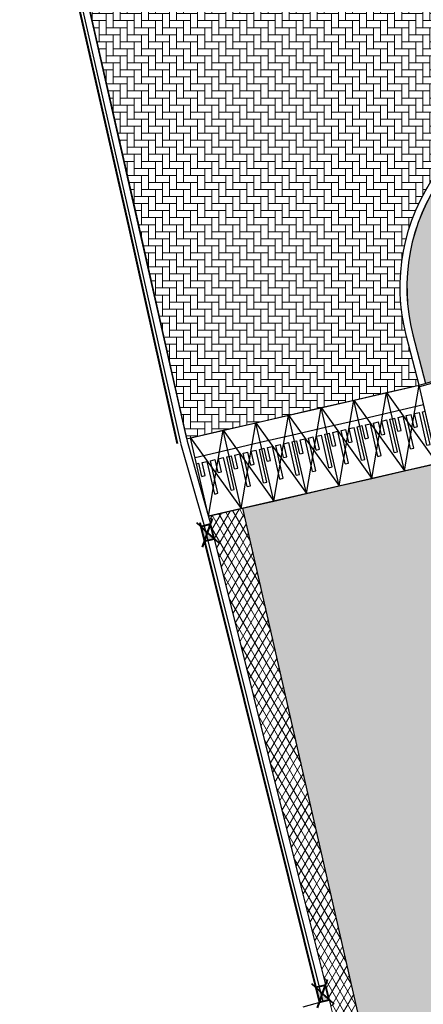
# Model space of a CAD drawing. Header units: metres. Extents: x -1 to 162893, y -2 to 502950.
# Tile 44 of 107: x 162363 to 162375, y 502798 to 502828. Entities that reach past the tile are written whole.
import ezdxf

# ---------------------------------------------------------------- set-up
doc = ezdxf.new("R2010")
doc.units = ezdxf.units.M
for name, color, linetype, lineweight in [('N-WE-VH-GESLOTENVERHARDING_ASFALT-A-200', 12, 'Continuous', 18), ('N-WE-VH-GESLOTENVERHARDING_ASFALT_ZAAGSNEDE-G', 7, 'VH-ZAAGSNEDE-SO', 25), ('V-BH-RI-GWA_KOLK-S', 30, 'Continuous', 40), ('V-BH-VH-KANTOPSLUITING_OPSLUITBAND_60X200-G', 150, 'Continuous', 30), ('V-BH-VH-KANTOPSLUITING_TROTTOIRBAND_180 200-G', 6, 'Continuous', 30), ('V-BH-VH-KANTOPSLUITING_VOORKANTBAND-G', 2, 'Continuous', 30), ('V-BH-VH-MATERIAALGRENS-G', 7, 'Continuous', 30), ('V-WE-VH-DREMPEL_PREFAB_ELEMENT-S', 30, 'Continuous', 30), ('V-WE-VH-GESLOTENVERHARDING_ASFALT-A-200', 12, 'Continuous', 18), ('V-WE-VH-KANTOPSLUITING_BETONRUG-RWS-G', 7, 'Continuous', 40), ('V-WE-VH-OPENVERHARDING_BETONSTRAATSTEEN-A', 92, 'Continuous', 18), ('V01-WE-VH-OPENVERHARDING_TEGEL-A', 92, 'Continuous', 18)]:
    doc.layers.add(name, color=color, linetype=linetype, lineweight=lineweight)
for name, color, linetype, lineweight, true_color in [('V-WE-VH-VERHARDING_ASFALT-A', 252, 'Continuous', 13, 0x696969), ('V-WE-VH-VERHARDING_ASFALT_RIJBAAN-A', 251, 'Continuous', 13, 0x505050), ('V-WE-VH-VERHARDING_BSS_KF_ROOD_ELLEBOOGVERBAND-A', 13, 'Continuous', 13, 0xbd7e7e), ('V-WE-VH-VERHARDING_SBAKSTEEN-A - ROODBRUIN_KEPER', 242, 'Continuous', 13, 0xbd002e)]:
    doc.layers.add(name, color=color, linetype=linetype, lineweight=lineweight, true_color=true_color)
doc.layers.add('X01-XX-AL-HULPLIJN 01-G', color=1, linetype='Continuous', lineweight=18, true_color=0xff0000, plot=False)
doc.linetypes.add('VH-ZAAGSNEDE-SO', pattern='A,1e-05,-2.54,[181,NLCS.SHX,S=2.54,R=0,X=-2.54,Y=0],-5.08,[181,NLCS.SHX,S=2.54,R=180,X=2.54,Y=0],-2.54', length=10.16001)

# ---------------------------------------------------------------- blocks, each defined once
blk = doc.blocks.new('V-SVH-DREMPEL_PREFAB_2400X100012')
at = {"layer": 'V-WE-VH-DREMPEL_PREFAB_ELEMENT-S'}
for p, q in [((-0.5396184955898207, 2.338549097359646), (0.4347769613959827, 2.563390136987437)), ((0.9743954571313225, 0.2248410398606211), (0.4347769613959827, 2.563390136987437)), ((1.164153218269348e-10, 0), (-0.5396184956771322, 2.338549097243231)), ((-0.4047138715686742, 1.753911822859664), (0.5696815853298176, 1.978752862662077)), ((0.5415701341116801, 1.767010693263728), (0.6146497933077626, 1.783873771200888)), ((0.7664111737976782, 0.792615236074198), (0.5415701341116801, 1.767010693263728)), ((-0.359745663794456, 1.55903273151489), (-0.2866660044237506, 1.575895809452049)), ((-0.1967295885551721, 1.186137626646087), (-0.2866660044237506, 1.575895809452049)), ((-0.189226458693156, 1.59837991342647), (-0.04306714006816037, 1.632106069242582)), ((-0.09929004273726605, 1.208621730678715), (-0.189226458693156, 1.59837991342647)), ((0.1817738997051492, 0.6577106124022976), (-0.04306714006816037, 1.632106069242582)), ((0.05437240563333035, 1.654590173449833), (0.2005317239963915, 1.688316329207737)), ((0.2792134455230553, 0.6801947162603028), (0.05437240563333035, 1.654590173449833)), ((0.2904681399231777, 1.298558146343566), (0.2005317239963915, 1.688316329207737)), ((0.2979712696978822, 1.710800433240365), (0.444130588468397, 1.744526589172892)), ((0.3879076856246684, 1.321042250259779), (0.2979712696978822, 1.710800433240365)), ((0.6689716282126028, 0.7701311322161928), (0.444130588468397, 1.744526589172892)), ((-0.1967295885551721, 1.186137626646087), (-0.09929004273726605, 1.208621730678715)), ((0.2904681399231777, 1.298558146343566), (0.3879076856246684, 1.321042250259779)), ((0.1817738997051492, 0.6577106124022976), (0.2792134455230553, 0.6801947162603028)), ((0.6689716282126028, 0.7701311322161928), (0.7664111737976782, 0.792615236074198)), ((1.164153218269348e-10, 0), (0.9743954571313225, 0.2248410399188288))]:
    blk.add_line(p, q, dxfattribs=at)
at = {"layer": 'V-WE-VH-DREMPEL_PREFAB_ELEMENT-S', "flags": 128}
for points in [[(2.037268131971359e-10, 0), (0.4347769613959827, 2.563390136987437)], [(-0.5396184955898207, 2.338549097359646), (0.974395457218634, 0.2248410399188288)]]:
    blk.add_lwpolyline(points, dxfattribs=at)
blk = doc.blocks.new('V-SVH-DREMPEL_PREFAB_2400X100020')
at = {"layer": 'V-WE-VH-DREMPEL_PREFAB_ELEMENT-S'}
for p, q in [((-0.5396184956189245, 2.338549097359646), (0.4347769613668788, 2.563390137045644)), ((0.9743954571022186, 0.2248410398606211), (0.4347769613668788, 2.563390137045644)), ((8.731149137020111e-11, 0), (-0.539618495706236, 2.338549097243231)), ((-0.4047138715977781, 1.753911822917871), (0.5696815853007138, 1.978752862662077)), ((0.5415701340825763, 1.767010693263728), (0.6146497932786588, 1.783873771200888)), ((0.7664111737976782, 0.7926152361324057), (0.5415701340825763, 1.767010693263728)), ((-0.3597456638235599, 1.559032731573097), (-0.2866660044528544, 1.575895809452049)), ((-0.1967295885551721, 1.186137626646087), (-0.2866660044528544, 1.575895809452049)), ((-0.1892264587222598, 1.59837991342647), (-0.0430671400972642, 1.632106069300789)), ((-0.09929004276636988, 1.208621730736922), (-0.1892264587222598, 1.59837991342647)), ((0.1817738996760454, 0.6577106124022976), (-0.0430671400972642, 1.632106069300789)), ((0.05437240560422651, 1.654590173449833), (0.2005317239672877, 1.688316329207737)), ((0.2792134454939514, 0.6801947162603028), (0.05437240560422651, 1.654590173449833)), ((0.2904681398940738, 1.298558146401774), (0.2005317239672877, 1.688316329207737)), ((0.2979712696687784, 1.710800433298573), (0.4441305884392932, 1.7445265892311)), ((0.3879076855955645, 1.321042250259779), (0.2979712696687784, 1.710800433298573)), ((0.6689716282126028, 0.7701311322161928), (0.4441305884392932, 1.7445265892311)), ((-0.1967295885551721, 1.186137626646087), (-0.09929004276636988, 1.208621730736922)), ((0.2904681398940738, 1.298558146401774), (0.3879076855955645, 1.321042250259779)), ((0.1817738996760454, 0.6577106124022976), (0.2792134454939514, 0.6801947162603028)), ((0.6689716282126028, 0.7701311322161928), (0.7664111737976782, 0.7926152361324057)), ((8.731149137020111e-11, 0), (0.9743954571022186, 0.2248410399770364))]:
    blk.add_line(p, q, dxfattribs=at)
at = {"layer": 'V-WE-VH-DREMPEL_PREFAB_ELEMENT-S', "flags": 128}
for points in [[(1.746229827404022e-10, 0), (0.4347769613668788, 2.563390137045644)], [(-0.5396184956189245, 2.338549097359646), (0.974395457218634, 0.2248410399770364)]]:
    blk.add_lwpolyline(points, dxfattribs=at)
blk = doc.blocks.new('V-SVH-DREMPEL_PREFAB_2400X100021')
at = {"layer": 'V-WE-VH-DREMPEL_PREFAB_ELEMENT-S'}
for p, q in [((-0.5396184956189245, 2.338549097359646), (0.4347769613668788, 2.563390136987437)), ((0.9743954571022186, 0.2248410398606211), (0.4347769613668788, 2.563390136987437)), ((8.731149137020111e-11, 0), (-0.539618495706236, 2.338549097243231)), ((-0.4047138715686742, 1.753911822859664), (0.5696815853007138, 1.978752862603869)), ((0.5415701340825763, 1.767010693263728), (0.6146497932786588, 1.783873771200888)), ((0.7664111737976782, 0.792615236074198), (0.5415701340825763, 1.767010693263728)), ((-0.3597456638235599, 1.55903273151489), (-0.2866660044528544, 1.575895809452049)), ((-0.1967295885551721, 1.186137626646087), (-0.2866660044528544, 1.575895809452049)), ((-0.1892264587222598, 1.59837991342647), (-0.0430671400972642, 1.632106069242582)), ((-0.09929004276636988, 1.208621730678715), (-0.1892264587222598, 1.59837991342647)), ((0.1817738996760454, 0.6577106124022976), (-0.0430671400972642, 1.632106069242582)), ((0.05437240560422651, 1.654590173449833), (0.2005317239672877, 1.688316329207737)), ((0.2792134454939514, 0.6801947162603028), (0.05437240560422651, 1.654590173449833)), ((0.2904681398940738, 1.298558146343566), (0.2005317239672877, 1.688316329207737)), ((0.2979712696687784, 1.710800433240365), (0.4441305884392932, 1.744526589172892)), ((0.3879076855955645, 1.321042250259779), (0.2979712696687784, 1.710800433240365)), ((0.6689716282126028, 0.7701311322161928), (0.4441305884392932, 1.744526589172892)), ((-0.1967295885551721, 1.186137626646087), (-0.09929004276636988, 1.208621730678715)), ((0.2904681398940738, 1.298558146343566), (0.3879076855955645, 1.321042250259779)), ((0.1817738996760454, 0.6577106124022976), (0.2792134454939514, 0.6801947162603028)), ((0.6689716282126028, 0.7701311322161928), (0.7664111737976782, 0.792615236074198)), ((8.731149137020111e-11, 0), (0.9743954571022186, 0.2248410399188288))]:
    blk.add_line(p, q, dxfattribs=at)
at = {"layer": 'V-WE-VH-DREMPEL_PREFAB_ELEMENT-S', "flags": 128}
for points in [[(1.746229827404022e-10, 0), (0.4347769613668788, 2.563390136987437)], [(-0.5396184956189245, 2.338549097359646), (0.974395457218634, 0.2248410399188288)]]:
    blk.add_lwpolyline(points, dxfattribs=at)
blk = doc.blocks.new('V-SVH-DREMPEL_PREFAB_2400X100022')
at = {"layer": 'V-WE-VH-DREMPEL_PREFAB_ELEMENT-S'}
for p, q in [((-0.5396184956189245, 2.338549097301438), (0.4347769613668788, 2.563390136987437)), ((0.9743954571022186, 0.2248410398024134), (0.4347769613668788, 2.563390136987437)), ((8.731149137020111e-11, 0), (-0.539618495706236, 2.338549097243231)), ((-0.4047138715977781, 1.753911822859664), (0.5696815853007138, 1.978752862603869)), ((0.5415701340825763, 1.767010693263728), (0.6146497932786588, 1.78387377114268)), ((0.7664111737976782, 0.792615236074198), (0.5415701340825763, 1.767010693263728)), ((-0.3597456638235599, 1.55903273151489), (-0.2866660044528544, 1.575895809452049)), ((-0.1967295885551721, 1.186137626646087), (-0.2866660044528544, 1.575895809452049)), ((-0.1892264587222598, 1.59837991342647), (-0.0430671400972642, 1.632106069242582)), ((-0.09929004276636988, 1.208621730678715), (-0.1892264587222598, 1.59837991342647)), ((0.1817738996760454, 0.6577106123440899), (-0.0430671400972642, 1.632106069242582)), ((0.05437240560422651, 1.654590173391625), (0.2005317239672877, 1.688316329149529)), ((0.2792134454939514, 0.6801947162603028), (0.05437240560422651, 1.654590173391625)), ((0.2904681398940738, 1.298558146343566), (0.2005317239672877, 1.688316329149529)), ((0.2979712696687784, 1.710800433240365), (0.4441305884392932, 1.744526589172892)), ((0.3879076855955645, 1.321042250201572), (0.2979712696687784, 1.710800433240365)), ((0.6689716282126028, 0.7701311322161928), (0.4441305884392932, 1.744526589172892)), ((-0.1967295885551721, 1.186137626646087), (-0.09929004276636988, 1.208621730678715)), ((0.2904681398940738, 1.298558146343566), (0.3879076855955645, 1.321042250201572)), ((0.1817738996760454, 0.6577106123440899), (0.2792134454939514, 0.6801947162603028)), ((0.6689716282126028, 0.7701311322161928), (0.7664111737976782, 0.792615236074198)), ((8.731149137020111e-11, 0), (0.9743954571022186, 0.2248410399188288))]:
    blk.add_line(p, q, dxfattribs=at)
at = {"layer": 'V-WE-VH-DREMPEL_PREFAB_ELEMENT-S', "flags": 128}
for points in [[(1.746229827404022e-10, 0), (0.4347769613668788, 2.563390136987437)], [(-0.5396184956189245, 2.338549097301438), (0.974395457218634, 0.2248410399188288)]]:
    blk.add_lwpolyline(points, dxfattribs=at)
blk = doc.blocks.new('V-SVH-DREMPEL_PREFAB_2400X100023')
at = {"layer": 'V-WE-VH-DREMPEL_PREFAB_ELEMENT-S'}
for p, q in [((-0.5396184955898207, 2.338549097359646), (0.4347769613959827, 2.563390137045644)), ((0.9743954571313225, 0.2248410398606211), (0.4347769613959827, 2.563390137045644)), ((1.164153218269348e-10, 0), (-0.5396184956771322, 2.338549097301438)), ((-0.4047138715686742, 1.753911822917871), (0.5696815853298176, 1.978752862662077)), ((0.5415701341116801, 1.767010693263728), (0.6146497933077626, 1.783873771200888)), ((0.7664111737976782, 0.7926152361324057), (0.5415701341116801, 1.767010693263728)), ((-0.359745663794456, 1.559032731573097), (-0.2866660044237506, 1.575895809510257)), ((-0.1967295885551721, 1.186137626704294), (-0.2866660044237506, 1.575895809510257)), ((-0.189226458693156, 1.59837991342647), (-0.04306714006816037, 1.632106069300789)), ((-0.09929004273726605, 1.208621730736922), (-0.189226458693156, 1.59837991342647)), ((0.1817738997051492, 0.6577106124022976), (-0.04306714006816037, 1.632106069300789)), ((0.05437240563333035, 1.654590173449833), (0.2005317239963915, 1.688316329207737)), ((0.2792134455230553, 0.6801947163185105), (0.05437240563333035, 1.654590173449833)), ((0.2904681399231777, 1.298558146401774), (0.2005317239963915, 1.688316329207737)), ((0.2979712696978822, 1.710800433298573), (0.444130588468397, 1.7445265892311)), ((0.3879076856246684, 1.321042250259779), (0.2979712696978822, 1.710800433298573)), ((0.6689716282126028, 0.7701311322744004), (0.444130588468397, 1.7445265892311)), ((-0.1967295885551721, 1.186137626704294), (-0.09929004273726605, 1.208621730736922)), ((0.2904681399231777, 1.298558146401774), (0.3879076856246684, 1.321042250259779)), ((0.1817738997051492, 0.6577106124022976), (0.2792134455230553, 0.6801947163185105)), ((0.6689716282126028, 0.7701311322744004), (0.7664111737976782, 0.7926152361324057)), ((1.164153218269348e-10, 0), (0.9743954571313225, 0.2248410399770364))]:
    blk.add_line(p, q, dxfattribs=at)
at = {"layer": 'V-WE-VH-DREMPEL_PREFAB_ELEMENT-S', "flags": 128}
for points in [[(2.037268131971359e-10, 0), (0.4347769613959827, 2.563390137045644)], [(-0.5396184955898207, 2.338549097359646), (0.9743954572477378, 0.2248410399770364)]]:
    blk.add_lwpolyline(points, dxfattribs=at)
blk = doc.blocks.new('V-SVH-DREMPEL_PREFAB_2400X100024')
at = {"layer": 'V-WE-VH-DREMPEL_PREFAB_ELEMENT-S'}
for p, q in [((-0.5396184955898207, 2.338549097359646), (0.4347769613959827, 2.563390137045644)), ((0.9743954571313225, 0.2248410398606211), (0.4347769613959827, 2.563390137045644)), ((1.164153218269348e-10, 0), (-0.539618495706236, 2.338549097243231)), ((-0.4047138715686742, 1.753911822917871), (0.5696815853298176, 1.978752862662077)), ((0.5415701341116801, 1.767010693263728), (0.6146497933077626, 1.783873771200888)), ((0.7664111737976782, 0.7926152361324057), (0.5415701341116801, 1.767010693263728)), ((-0.359745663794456, 1.559032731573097), (-0.2866660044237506, 1.575895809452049)), ((-0.1967295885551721, 1.186137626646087), (-0.2866660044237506, 1.575895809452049)), ((-0.189226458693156, 1.59837991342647), (-0.04306714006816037, 1.632106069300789)), ((-0.09929004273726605, 1.208621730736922), (-0.189226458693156, 1.59837991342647)), ((0.1817738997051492, 0.6577106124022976), (-0.04306714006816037, 1.632106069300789)), ((0.05437240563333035, 1.654590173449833), (0.2005317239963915, 1.688316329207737)), ((0.2792134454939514, 0.6801947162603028), (0.05437240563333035, 1.654590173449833)), ((0.2904681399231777, 1.298558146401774), (0.2005317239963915, 1.688316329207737)), ((0.2979712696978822, 1.710800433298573), (0.444130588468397, 1.7445265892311)), ((0.3879076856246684, 1.321042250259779), (0.2979712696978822, 1.710800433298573)), ((0.6689716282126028, 0.7701311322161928), (0.444130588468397, 1.7445265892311)), ((-0.1967295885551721, 1.186137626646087), (-0.09929004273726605, 1.208621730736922)), ((0.2904681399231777, 1.298558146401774), (0.3879076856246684, 1.321042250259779)), ((0.1817738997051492, 0.6577106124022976), (0.2792134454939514, 0.6801947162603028)), ((0.6689716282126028, 0.7701311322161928), (0.7664111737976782, 0.7926152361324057)), ((1.164153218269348e-10, 0), (0.9743954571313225, 0.2248410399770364))]:
    blk.add_line(p, q, dxfattribs=at)
at = {"layer": 'V-WE-VH-DREMPEL_PREFAB_ELEMENT-S', "flags": 128}
for points in [[(2.037268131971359e-10, 0), (0.4347769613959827, 2.563390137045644)], [(-0.5396184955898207, 2.338549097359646), (0.974395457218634, 0.2248410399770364)]]:
    blk.add_lwpolyline(points, dxfattribs=at)
blk = doc.blocks.new('V-SVH-DREMPEL_PREFAB_2400X100025')
at = {"layer": 'V-WE-VH-DREMPEL_PREFAB_ELEMENT-S'}
for p, q in [((-0.5396184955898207, 2.338549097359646), (0.4347769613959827, 2.563390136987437)), ((0.9743954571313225, 0.2248410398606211), (0.4347769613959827, 2.563390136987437)), ((1.164153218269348e-10, 0), (-0.5396184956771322, 2.338549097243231)), ((-0.4047138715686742, 1.753911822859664), (0.5696815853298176, 1.978752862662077)), ((0.5415701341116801, 1.767010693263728), (0.6146497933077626, 1.783873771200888)), ((0.7664111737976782, 0.792615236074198), (0.5415701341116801, 1.767010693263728)), ((-0.359745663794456, 1.55903273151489), (-0.2866660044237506, 1.575895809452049)), ((-0.1967295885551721, 1.186137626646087), (-0.2866660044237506, 1.575895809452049)), ((-0.189226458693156, 1.59837991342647), (-0.04306714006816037, 1.632106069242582)), ((-0.09929004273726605, 1.208621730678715), (-0.189226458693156, 1.59837991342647)), ((0.1817738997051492, 0.6577106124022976), (-0.04306714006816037, 1.632106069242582)), ((0.05437240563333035, 1.654590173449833), (0.2005317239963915, 1.688316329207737)), ((0.2792134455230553, 0.6801947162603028), (0.05437240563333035, 1.654590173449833)), ((0.2904681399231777, 1.298558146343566), (0.2005317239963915, 1.688316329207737)), ((0.2979712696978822, 1.710800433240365), (0.444130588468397, 1.744526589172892)), ((0.3879076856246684, 1.321042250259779), (0.2979712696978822, 1.710800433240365)), ((0.6689716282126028, 0.7701311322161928), (0.444130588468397, 1.744526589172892)), ((-0.1967295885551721, 1.186137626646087), (-0.09929004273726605, 1.208621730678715)), ((0.2904681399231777, 1.298558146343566), (0.3879076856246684, 1.321042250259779)), ((0.1817738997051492, 0.6577106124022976), (0.2792134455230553, 0.6801947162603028)), ((0.6689716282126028, 0.7701311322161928), (0.7664111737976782, 0.792615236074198)), ((1.164153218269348e-10, 0), (0.9743954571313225, 0.2248410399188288))]:
    blk.add_line(p, q, dxfattribs=at)
at = {"layer": 'V-WE-VH-DREMPEL_PREFAB_ELEMENT-S', "flags": 128}
for points in [[(2.037268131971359e-10, 0), (0.4347769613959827, 2.563390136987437)], [(-0.5396184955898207, 2.338549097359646), (0.9743954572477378, 0.2248410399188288)]]:
    blk.add_lwpolyline(points, dxfattribs=at)
blk = doc.blocks.new('V-SRI-KOLK_TROTTOIR-SO99')
at = {"layer": 'V-BH-RI-GWA_KOLK-S', "linetype": 'Continuous'}
blk.add_hatch(color=256, dxfattribs=at).paths.add_polyline_path([(-0.1999747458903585, 0.1820304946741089), (-0.09111478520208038, -0.2546038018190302), (0.1999747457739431, -0.1820304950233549)])
at = {"layer": 'V-BH-RI-GWA_KOLK-S', "ltscale": 0.01999999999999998}
for p, q in [((-0.3332912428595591, 0.3033841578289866), (0.3332912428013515, -0.3033841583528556)), ((-0.1518579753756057, -0.4243396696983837), (0.1518579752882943, 0.4243396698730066))]:
    blk.add_line(p, q, dxfattribs=at)
at = {"layer": 'V-BH-RI-GWA_KOLK-S', "ltscale": 0.1999999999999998}
blk.add_line((0.1999747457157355, -0.1820304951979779), (-0.1999747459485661, 0.1820304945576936), dxfattribs=at)
at = {"layer": 'V-BH-RI-GWA_KOLK-S', "ltscale": 0.1999999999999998, "flags": 128}
blk.add_lwpolyline([(0.1999747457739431, -0.1820304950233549), (0.09111478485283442, 0.2546038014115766), (-0.1999747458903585, 0.1820304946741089), (-0.09111478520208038, -0.2546038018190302), (0.1999747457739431, -0.1820304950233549)], dxfattribs=at)
blk = doc.blocks.new('V-SRI-KOLK_TROTTOIR-SO100')
at = {"layer": 'V-BH-RI-GWA_KOLK-S', "linetype": 'Continuous'}
blk.add_hatch(color=256, dxfattribs=at).paths.add_polyline_path([(-0.1999747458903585, 0.1820304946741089), (-0.09111478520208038, -0.2546038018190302), (0.1999747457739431, -0.1820304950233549)])
at = {"layer": 'V-BH-RI-GWA_KOLK-S', "ltscale": 0.01999999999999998}
for p, q in [((-0.3332912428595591, 0.3033841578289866), (0.3332912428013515, -0.3033841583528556)), ((-0.1518579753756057, -0.4243396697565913), (0.1518579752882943, 0.4243396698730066))]:
    blk.add_line(p, q, dxfattribs=at)
at = {"layer": 'V-BH-RI-GWA_KOLK-S', "ltscale": 0.1999999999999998}
blk.add_line((0.1999747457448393, -0.1820304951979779), (-0.1999747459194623, 0.1820304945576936), dxfattribs=at)
at = {"layer": 'V-BH-RI-GWA_KOLK-S', "ltscale": 0.1999999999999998, "flags": 128}
blk.add_lwpolyline([(0.1999747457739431, -0.1820304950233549), (0.09111478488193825, 0.2546038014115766), (-0.1999747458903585, 0.1820304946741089), (-0.09111478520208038, -0.2546038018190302), (0.1999747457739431, -0.1820304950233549)], dxfattribs=at)

msp = doc.modelspace()

# ---------------------------------------------------------------- hatches: boundary and pattern name
at = {"layer": 'N-WE-VH-GESLOTENVERHARDING_ASFALT-A-200'}
h = msp.add_hatch(dxfattribs=at)
h.set_pattern_fill('AVH-ASFALT_FREESVAK-SO', color=256, scale=0.2, pattern_type=2)
h.set_pattern_definition([(0, (0, 0), (0.3125, 0.3125), [0.3125, -0.3125]), (90, (0.3125, 0), (-0.3125, 0.3125), [0.3125, -0.3125])])
h.paths.add_polyline_path([(162369.3630689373, 502813.0183628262), (162375.0145831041, 502814.3224455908), (162389.3806175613, 502751.289491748), (162383.727172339, 502749.9938817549)])
at = {"layer": 'V-WE-VH-GESLOTENVERHARDING_ASFALT-A-200'}
h = msp.add_hatch(dxfattribs=at)
h.set_pattern_fill('AVH-ASFALT-SO', color=256, scale=0.2, pattern_type=2)
h.set_pattern_definition([(59.99999999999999, (0, 0), (-0.1732050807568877, 0.1), []), (120, (0, 0), (-0.1732050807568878, -0.09999999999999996), [])])
h.paths.add_polyline_path([(162374.639, 502787.1490000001), (162371.99, 502798.152), (162372.070154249, 502798.2234513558), (162371.94298108, 502798.3392129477), (162371.009, 502802.058), (162368.3960600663, 502812.5384299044), (162368.366, 502812.659), (162368.3368502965, 502812.7815636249), (162369.3630689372, 502813.0183628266), (162383.727172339, 502749.9938817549), (162383.708, 502749.988), (162381.657, 502758.3789970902), (162381.657, 502758.611), (162381.601036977, 502758.611), (162377.802, 502774.4110923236), (162377.802, 502774.646), (162377.7440561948, 502774.646)])
at = {"layer": 'V-WE-VH-OPENVERHARDING_BETONSTRAATSTEEN-A'}
h = msp.add_hatch(dxfattribs=at)
h.set_pattern_fill('AVH-BSS_KEIFORMAAT_HALFST', color=256, scale=2, angle=90, pattern_type=2)
h.set_pattern_definition([(90, (0, 0), (-0.21, 0.21), [0.21, -0.21]), (180, (0, 0), (-2.571758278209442e-17, -0.21), [])])
edge = h.paths.add_edge_path()
edge.add_arc((162376.5054093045, 502830.3516082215), 0.4674125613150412, 183.7546653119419, 266.6382184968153)
edge.add_arc((162376.4255110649, 502836.4611218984), 6.576331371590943, 248.62844031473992, 270.4573106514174, ccw=False)
edge.add_arc((162374.1703303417, 502830.787270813), 0.4719301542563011, 252.5740466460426, 339.3706680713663)
edge.add_line((162374.6120000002, 502830.621), (162374.794, 502831.1339999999))
edge.add_line((162374.794, 502831.1339999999), (162375.995, 502830.798))
edge.add_line((162375.995, 502830.798), (162376.039, 502830.3209999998))
edge = h.paths.add_edge_path()
edge.add_arc((162375.4715617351, 502822.5992038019), 0.5440857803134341, 46.3671156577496, 125.7084629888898)
edge.add_arc((162378.0166622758, 502820.5715573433), 3.780606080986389, 97.93119239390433, 139.2176805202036, ccw=False)
edge.add_arc((162377.6009945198, 502823.8576756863), 0.4704211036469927, 103.0216005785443, 186.9197260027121)
edge.add_line((162377.1340000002, 502823.801), (162377.181, 502823.315))
edge.add_line((162377.181, 502823.315), (162376.167, 502822.6340000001))
edge.add_line((162376.167, 502822.6340000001), (162375.847, 502822.9929999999))
at = {"layer": 'V-WE-VH-VERHARDING_BSS_KF_ROOD_ELLEBOOGVERBAND-A'}
h = msp.add_hatch(dxfattribs=at)
h.set_pattern_fill('AVH-BSS_KEIFORMAAT_ELLEBOOG', color=256, scale=2, pattern_type=2)
h.set_pattern_definition([(0, (0, 0), (0.21, 0.21), [0.63, -0.21]), (270, (0, 0.42), (0.21, 0.21), [0.63, -0.21])])
edge = h.paths.add_edge_path()
edge.add_line((162379.5712981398, 502824.4562506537), (162379.189, 502830.01))
edge.add_line((162379.189, 502830.01), (162376.4898357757, 502829.8844551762))
edge.add_arc((162376.2330548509, 502835.4051438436), 5.526657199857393, 246.4965470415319, 272.66304951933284, ccw=False)
edge.add_arc((162376.3374048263, 502836.5009567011), 6.582028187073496, 182.1748013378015, 249.4690500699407, ccw=False)
edge.add_line((162369.7601176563, 502836.2511797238), (162362.9943408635, 502835.7647147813))
edge.add_line((162362.9943408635, 502835.7647147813), (162367.6757398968, 502815.0920785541))
edge.add_line((162367.6757398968, 502815.0920785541), (162374.6179999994, 502816.6939999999))
edge.add_line((162374.6179999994, 502816.6939999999), (162374.2420000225, 502818.1409999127))
edge.add_arc((162379.9259464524, 502819.617961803), 5.872704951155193, 144.3471665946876, 194.5660562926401, ccw=False)
edge.add_arc((162378.0166622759, 502820.5715573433), 3.780606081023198, 97.93119239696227, 139.2176805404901, ccw=False)
edge.add_line((162377.495, 502824.316), (162379.5712981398, 502824.4562506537))
at = {"layer": 'V-WE-VH-VERHARDING_SBAKSTEEN-A - ROODBRUIN_KEPER'}
h = msp.add_hatch(dxfattribs=at)
h.set_pattern_fill('AVH-SBS_DIKFORMAAT_KEPER-SO', color=256, scale=0.2, pattern_type=2)
h.set_pattern_definition([(45, (0, 0), (0, 0.1951614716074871), [0.5519999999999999, -0.276]), (135, (0.097580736, 0.097580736), (1.110223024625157e-17, 0.1951614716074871), [0.5519999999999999, -0.276]), (0, (0.19516148, 0.09758074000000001), (0.29274222, 0.09758074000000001), [0, -0.5854844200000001])])
edge = h.paths.add_edge_path()
edge.add_line((162420.418, 502832.539), (162419.4050000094, 502832.4660000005))
edge.add_line((162419.4050000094, 502832.4660000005), (162418.9165672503, 502832.4236521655))
edge.add_line((162418.9165672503, 502832.4236521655), (162397.3740005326, 502831.182000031))
edge.add_line((162397.3740005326, 502831.182000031), (162396.355, 502831.094))
edge.add_arc((162395.9862112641, 502835.3644066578), 4.286301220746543, 190.6222141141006, 274.93576958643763, ccw=False)
edge.add_line((162391.7733602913, 502834.5743023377), (162390.348, 502857.053))
edge.add_arc((162389.3229521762, 502856.9880023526), 1.02710648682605, 3.628232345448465, 90.83411693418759)
edge.add_line((162389.3079999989, 502858.015), (162374.427, 502857.076))
edge.add_arc((162374.047950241, 502863.0830707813), 6.019018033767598, 189.7572738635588, 273.61061092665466, ccw=False)
edge.add_line((162368.1160000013, 502862.0629999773), (162368.5985, 502854.4295))
edge.add_line((162368.5985, 502854.4295), (162369.0810000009, 502846.7959999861))
edge.add_arc((162375.1078220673, 502846.0597499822), 6.071626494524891, 93.0099946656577, 173.0351301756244, ccw=False)
edge.add_line((162374.7890000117, 502852.1230000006), (162381.772, 502852.519))
edge.add_arc((162381.990731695, 502848.6619206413), 3.863276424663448, -0.1174701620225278, 93.2457186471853, ccw=False)
edge.add_line((162385.8540000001, 502848.6539999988), (162385.902, 502847.678))
edge.add_line((162385.902, 502847.678), (162386.0123364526, 502847.1100482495))
edge.add_line((162386.0123364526, 502847.1100482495), (162386.6398393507, 502835.9901131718))
edge.add_line((162386.6398393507, 502835.9901131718), (162386.731, 502835.4970000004))
edge.add_line((162386.731, 502835.4970000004), (162386.731, 502834.4354202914))
edge.add_arc((162382.9042539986, 502834.1107832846), 3.840491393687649, -88.8551641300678, 4.849002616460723, ccw=False)
edge.add_line((162382.9809863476, 502830.2710585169), (162381.586, 502830.175))
edge.add_line((162381.586, 502830.175), (162381.9760000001, 502824.5339999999))
edge.add_line((162381.9760000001, 502824.5339999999), (162382.1080450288, 502824.5420753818))
edge.add_line((162382.1080450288, 502824.5420753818), (162382.0975796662, 502824.7117529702))
edge.add_line((162382.0975796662, 502824.7117529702), (162420.743, 502827.099))
edge.add_line((162420.743, 502827.099), (162420.418, 502832.539))
at = {"layer": 'V01-WE-VH-OPENVERHARDING_TEGEL-A'}
h = msp.add_hatch(dxfattribs=at)
h.set_pattern_fill('AVH-TEGEL_300X300_HALFST', color=256, pattern_type=2)
h.set_pattern_definition([(0, (0, 0), (0.3, 0.15), [0.3, -0.3]), (90, (0, 0), (-0.3, 1.83697019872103e-17), [])])
edge = h.paths.add_edge_path()
edge.add_line((162374.8105356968, 502816.7482860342), (162374.4356233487, 502818.191100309))
edge.add_arc((162379.9264234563, 502819.6178735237), 5.673144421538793, 144.3451347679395, 194.5660563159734, ccw=False)
edge.add_arc((162375.4449913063, 502822.5362967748), 0.4090807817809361, 50.76638618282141, 108.26948499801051, ccw=False)
edge.add_line((162375.7037282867, 502822.8531599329), (162375.9994072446, 502822.5214451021))
edge.add_line((162375.9994072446, 502822.5214451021), (162377.3696786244, 502823.4417161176))
edge.add_line((162377.3696786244, 502823.4417161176), (162377.3311317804, 502823.8403068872))
edge.add_arc((162377.5901061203, 502823.8653517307), 0.26018253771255, 104.11050277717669, 185.5237724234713, ccw=False)
edge.add_line((162377.5266754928, 502824.1176838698), (162381.5704940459, 502824.4212652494))
edge.add_arc((162381.598202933, 502824.0521724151), 0.3701314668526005, 17.826237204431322, 94.29330953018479, ccw=False)
edge.add_line((162381.9505641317, 502824.1654812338), (162382.1991216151, 502819.9295604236))
edge.add_line((162382.1991216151, 502819.9295604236), (162419.7514275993, 502822.3340642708))
edge.add_line((162419.7514275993, 502822.3340642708), (162419.9859999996, 502818.535000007))
edge.add_line((162419.9859999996, 502818.535000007), (162396.097, 502817.027))
edge.add_line((162396.097, 502817.027), (162391.742, 502816.752))
edge.add_line((162391.742, 502816.752), (162389.2940000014, 502816.3760000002))
edge.add_line((162389.2940000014, 502816.3760000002), (162387.904, 502817.829))
edge.add_line((162387.904, 502817.829), (162380.775, 502817.361))
edge.add_line((162380.775, 502817.361), (162380.585, 502821.274))
edge.add_line((162380.585, 502821.274), (162377.617, 502821.067))
edge.add_line((162377.617, 502821.067), (162376.707, 502817.283))
edge.add_line((162376.707, 502817.283), (162374.8105356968, 502816.7482860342))

# ---------------------------------------------------------------- linework, layer by layer
at = {"layer": 'N-WE-VH-GESLOTENVERHARDING_ASFALT_ZAAGSNEDE-G', "ltscale": 0.2}
msp.add_line((162383.727172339, 502749.9938817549), (162369.3630689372, 502813.0183628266), dxfattribs=at)
at = {"layer": 'V-BH-VH-KANTOPSLUITING_OPSLUITBAND_60X200-G', "flags": 128}
msp.add_lwpolyline([(162385.3491128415, 502817.6151411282), (162380.7180395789, 502817.2969448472), (162380.5280426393, 502821.20988182), (162377.6650523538, 502821.0102056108), (162376.7571171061, 502817.2347913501), (162374.6342823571, 502816.6362515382)], dxfattribs=at)
at = {"layer": 'V-BH-VH-KANTOPSLUITING_TROTTOIRBAND_180 200-G', "flags": 128}
for points in [[(162362.7969870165, 502835.7306160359), (162366.0399870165, 502821.4816160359), (162366.0398333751, 502821.4822965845), (162367.4978333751, 502814.9712965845)], [(162367.5006921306, 502814.9600665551), (162368.1736921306, 502812.6040665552)], [(162368.1719403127, 502812.6106177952), (162370.8149821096, 502802.0094501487), (162371.7484137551, 502798.2928507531)], [(162371.936837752, 502798.3448050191), (162371.149837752, 502798.1278050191)]]:
    msp.add_lwpolyline(points, dxfattribs=at)
msp.add_lwpolyline([(162375.3167498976, 502822.9247568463, 0.2216186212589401), (162374.4356233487, 502818.191100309), (162374.8115716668, 502816.744299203)], format="xyb", dxfattribs=at)
at = {"layer": 'V-BH-VH-KANTOPSLUITING_VOORKANTBAND-G', "flags": 128}
for points in [[(162362.992, 502835.775), (162366.235, 502821.526), (162367.693, 502815.015)], [(162374.618, 502816.694), (162376.707, 502817.283), (162377.617, 502821.067), (162380.585, 502821.274), (162380.775, 502817.361), (162385.345, 502817.675)], [(162375.154, 502814.37), (162374.618, 502816.694)], [(162367.693, 502815.015), (162368.366, 502812.659)], [(162368.366, 502812.659), (162371.009, 502802.058), (162371.99, 502798.152)]]:
    msp.add_lwpolyline(points, dxfattribs=at)
msp.add_lwpolyline([(162374.618, 502816.694), (162374.2419999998, 502818.1409999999, -0.2216279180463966), (162375.1539999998, 502823.0409999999, -0.2216279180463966)], format="xyb", dxfattribs=at)
at = {"layer": 'V-BH-VH-MATERIAALGRENS-G'}
for p, q in [((162367.6757398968, 502815.0920785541), (162374.618, 502816.694)), ((162375.1576184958, 502814.3554509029), (162368.3368502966, 502812.7815636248)), ((162383.7274935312, 502749.9924724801), (162369.3630689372, 502813.0183628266))]:
    msp.add_line(p, q, dxfattribs=at)
at = {"layer": 'V-WE-VH-KANTOPSLUITING_BETONRUG-RWS-G', "flags": 128}
for points in [[(162362.6994805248, 502835.7084240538), (162365.9424805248, 502821.4594240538), (162365.9422500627, 502821.4604448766), (162367.4002500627, 502814.9494448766)], [(162368.074910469, 502812.5864266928), (162370.7179731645, 502801.985175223), (162371.6514258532, 502798.2684920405)]]:
    msp.add_lwpolyline(points, dxfattribs=at)
at = {"layer": 'V-WE-VH-VERHARDING_ASFALT-A', "flags": 128}
msp.add_lwpolyline([(162369.3630689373, 502813.0183628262), (162375.0145831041, 502814.3224455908), (162389.3806175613, 502751.289491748), (162383.727172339, 502749.9938817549)], close=True, dxfattribs=at)
at = {"layer": 'V-WE-VH-VERHARDING_ASFALT_RIJBAAN-A', "flags": 128}
msp.add_lwpolyline([(162374.639, 502787.1490000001), (162371.99, 502798.152), (162372.070154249, 502798.2234513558), (162371.94298108, 502798.3392129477), (162371.009, 502802.058), (162368.3960600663, 502812.5384299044), (162368.366, 502812.659), (162368.3368502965, 502812.7815636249), (162369.3630689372, 502813.0183628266), (162383.727172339, 502749.9938817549), (162383.708, 502749.988), (162381.657, 502758.3789970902), (162381.657, 502758.611), (162381.601036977, 502758.611), (162377.802, 502774.4110923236), (162377.802, 502774.646), (162377.7440561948, 502774.646), (162374.639, 502787.1490000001)], dxfattribs=at)
at = {"layer": 'X01-XX-AL-HULPLIJN 01-G', "flags": 128}
for points in [[(162379.5712981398, 502824.4562506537), (162379.189, 502830.01), (162376.4898357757, 502829.8844551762, -0.1146716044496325), (162374.029, 502830.337, -0.3023665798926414), (162369.7601176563, 502836.2511797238), (162362.9943408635, 502835.7647147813), (162367.6757398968, 502815.0920785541), (162374.6179999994, 502816.6939999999), (162374.2420000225, 502818.1409999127, -0.2226969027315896), (162375.1539999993, 502823.040999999, -0.1821206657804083), (162377.495, 502824.316)], [(162374.8105356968, 502816.7482860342), (162374.4356233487, 502818.191100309, -0.2227062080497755), (162375.3167498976, 502822.9247568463, -0.2563057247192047), (162375.7037282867, 502822.8531599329), (162375.9994072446, 502822.5214451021), (162377.3696786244, 502823.4417161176), (162377.3311317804, 502823.8403068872, -0.3709694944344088), (162377.5266754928, 502824.1176838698), (162381.5704940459, 502824.4212652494, -0.3466088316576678), (162381.9505641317, 502824.1654812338), (162382.1991216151, 502819.9295604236), (162419.7514275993, 502822.3340642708), (162419.9859999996, 502818.535000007), (162396.097, 502817.027), (162391.742, 502816.752), (162389.2940000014, 502816.3760000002), (162387.904, 502817.829), (162380.775, 502817.361), (162380.585, 502821.274), (162377.617, 502821.067), (162376.707, 502817.283)]]:
    msp.add_lwpolyline(points, format="xyb", close=True, dxfattribs=at)

# ---------------------------------------------------------------- block references
at = {"color": 7, "linetype": 'Continuous', "lineweight": 0}
for name, p in [('V-SVH-DREMPEL_PREFAB_2400X100012', (162374.1832230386, 502814.130609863)), ('V-SVH-DREMPEL_PREFAB_2400X100020', (162373.2088275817, 502813.9057688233)), ('V-SVH-DREMPEL_PREFAB_2400X100022', (162371.2600366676, 502813.456086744)), ('V-SVH-DREMPEL_PREFAB_2400X100021', (162372.2344321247, 502813.6809277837)), ('V-SVH-DREMPEL_PREFAB_2400X100023', (162370.2856412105, 502813.2312457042)), ('V-SVH-DREMPEL_PREFAB_2400X100024', (162369.3112457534, 502813.0064046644)), ('V-SVH-DREMPEL_PREFAB_2400X100025', (162368.3368502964, 502812.7815636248)), ('V-SRI-KOLK_TROTTOIR-SO99', (162368.3049452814, 502812.283826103)), ('V-SRI-KOLK_TROTTOIR-SO100', (162371.7368630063, 502798.5268355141))]:
    msp.add_blockref(name, p, dxfattribs=at)

doc.saveas('drawing.dxf')
